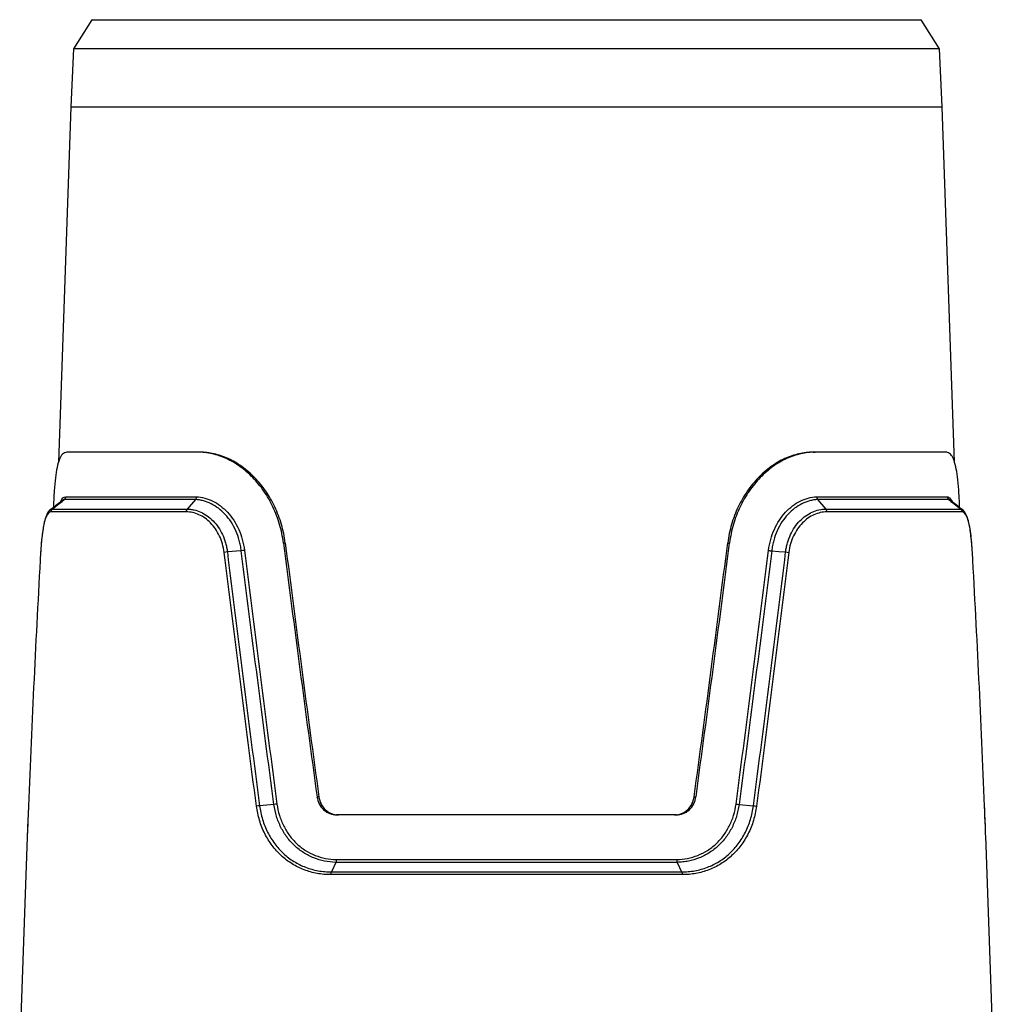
# Model space of a CAD drawing. Header units: millimetres. Extents: x 10 to 272, y 8 to 208.
# Tile 30 of 31: x 151 to 185, y 110 to 144. Entities that reach past the tile are written whole.
import ezdxf

# ---------------------------------------------------------------- set-up
doc = ezdxf.new("R2010")
doc.units = ezdxf.units.MM

msp = doc.modelspace()

# ---------------------------------------------------------------- linework, layer by layer
at = {"color": 7, "linetype": 'Continuous', "lineweight": 25}
for p, q in [((153.459, 144.193), (152.823, 143.194)), ((153.459, 144.193), (182.017, 144.193)), ((182.654, 143.194), (182.017, 144.193)), ((152.823, 143.194), (152.735, 141.193)), ((182.654, 143.194), (152.823, 143.194)), ((182.741, 141.193), (182.654, 143.194)), ((152.735, 141.193), (152.307, 128.934)), ((183.169, 128.943), (182.741, 141.193)), ((157.11, 129.293), (152.599, 129.293)), ((157.175, 129.293), (157.11, 129.293)), ((178.301, 129.293), (178.367, 129.293)), ((182.877, 129.293), (178.367, 129.293)), ((152.093, 127.329), (152.504, 127.659)), ((157.028, 127.659), (152.504, 127.659)), ((152.55, 127.753), (157.061, 127.753)), ((157.028, 127.659), (156.739, 127.329)), ((178.415, 127.753), (182.926, 127.753)), ((178.448, 127.659), (178.737, 127.329)), ((182.972, 127.659), (178.448, 127.659)), ((182.972, 127.659), (183.383, 127.329)), ((152.029, 127.302), (151.991, 127.273)), ((156.706, 127.235), (152.046, 127.235)), ((152.093, 127.329), (156.739, 127.329)), ((178.737, 127.329), (183.383, 127.329)), ((183.43, 127.235), (178.77, 127.235)), ((158.604, 125.892), (158.123, 125.855)), ((160.119, 126.162), (160.055, 126.162)), ((175.358, 126.162), (175.421, 126.162)), ((161.275, 117.419), (161.211, 117.419)), ((174.202, 117.419), (174.265, 117.419)), ((175.749, 117.153), (176.244, 117.112)), ((173.589, 116.793), (161.887, 116.793)), ((151.229, 116.024), (150.971, 108.618)), ((184.506, 108.618), (184.245, 116.073)), ((161.86, 115.159), (161.706, 114.829)), ((173.617, 115.159), (161.86, 115.159)), ((161.878, 115.253), (173.597, 115.253)), ((173.617, 115.159), (173.771, 114.829)), ((173.788, 114.735), (161.688, 114.735)), ((161.706, 114.829), (173.771, 114.829))]:
    msp.add_line(p, q, dxfattribs=at)
at = {"color": 8, "linetype": 'Continuous', "lineweight": 25}
msp.add_line((152.735, 141.193), (182.741, 141.193), dxfattribs=at)
at = {"color": 7, "linetype": 'Continuous', "lineweight": 25, "flags": 128}
for points in [[(183.079, 127.557), (183.004, 127.65), (182.972, 127.659), (182.972, 127.659), (182.972, 127.659)], [(176.872, 125.892), (177.114, 125.874), (177.353, 125.855)], [(159.728, 117.153), (159.479, 117.133), (159.232, 117.112)]]:
    msp.add_lwpolyline(points, dxfattribs=at)
at = {"color": 8, "linetype": 'Continuous', "lineweight": 25, "flags": 128}
msp.add_lwpolyline([(151.997, 127.254), (152.036, 127.312), (152.093, 127.329), (152.093, 127.329), (152.093, 127.329)], dxfattribs=at)
at = {"color": 7, "linetype": 'Continuous', "lineweight": 25}
for centre, major_axis, start_param, end_param in [((170.69, 106.791), (-14.236, 97.585), 1.35929, 1.449986), ((170.666, 106.957), (-14.12, 96.792), 1.359376, 1.450808), ((164.811, 106.957), (14.12, 96.792), 4.832377, 4.92381), ((164.787, 106.791), (14.236, 97.585), 4.8332, 4.923895)]:
    msp.add_ellipse(centre, major_axis=major_axis, ratio=0.080135, start_param=start_param, end_param=end_param, dxfattribs=at)
for points, knots in [([(152.599, 129.293), (152.545, 129.279), (152.445, 129.254), (152.335, 129.061), (152.256, 128.787), (152.198, 128.417), (152.159, 127.969), (152.138, 127.614), (152.129, 127.403), (152.129, 127.379)], [0, 0, 0, 0, 0.188472, 0.347033, 0.510398, 0.665575, 0.825279, 0.980093, 1, 1, 1, 1]), ([(160.055, 126.162), (160.027, 126.382), (159.982, 126.595), (159.862, 127.009), (159.786, 127.211), (159.603, 127.597), (159.499, 127.777), (159.325, 128.03), (159.264, 128.112), (159.136, 128.268), (159.069, 128.344), (158.862, 128.557), (158.716, 128.683), (158.488, 128.846), (158.411, 128.897), (158.252, 128.99), (158.171, 129.032), (157.928, 129.144), (157.765, 129.199), (157.437, 129.274), (157.272, 129.293), (157.11, 129.293)], [0, 0, 0, 0, 0.125, 0.125, 0.25, 0.25, 0.375, 0.375, 0.4375, 0.4375, 0.5, 0.5, 0.625, 0.625, 0.6875, 0.6875, 0.75, 0.75, 0.875, 0.875, 1, 1, 1, 1]), ([(160.119, 126.162), (160.091, 126.382), (160.046, 126.595), (159.925, 127.009), (159.849, 127.211), (159.667, 127.597), (159.562, 127.778), (159.388, 128.031), (159.328, 128.112), (159.2, 128.268), (159.132, 128.344), (158.925, 128.557), (158.78, 128.683), (158.552, 128.847), (158.474, 128.897), (158.316, 128.99), (158.235, 129.032), (157.992, 129.144), (157.829, 129.199), (157.502, 129.274), (157.336, 129.293), (157.175, 129.293)], [0, 0, 0, 0, 0.125, 0.125, 0.25, 0.25, 0.375, 0.375, 0.4375, 0.4375, 0.5, 0.5, 0.625, 0.625, 0.6875, 0.6875, 0.75, 0.75, 0.875, 0.875, 1, 1, 1, 1]), ([(178.301, 129.293), (178.141, 129.293), (177.975, 129.274), (177.647, 129.199), (177.485, 129.144), (177.163, 128.996), (177.002, 128.902), (176.697, 128.683), (176.552, 128.558), (176.277, 128.275), (176.147, 128.116), (175.915, 127.779), (175.811, 127.598), (175.674, 127.311), (175.632, 127.211), (175.556, 127.01), (175.521, 126.907), (175.431, 126.596), (175.386, 126.382), (175.358, 126.162)], [0, 0, 0, 0, 0.125, 0.125, 0.25, 0.25, 0.375, 0.375, 0.5, 0.5, 0.625, 0.625, 0.75, 0.75, 0.8125, 0.8125, 0.875, 0.875, 1, 1, 1, 1]), ([(178.367, 129.293), (178.206, 129.293), (178.043, 129.275), (177.797, 129.219), (177.714, 129.195), (177.549, 129.139), (177.468, 129.107), (177.226, 128.996), (177.069, 128.904), (176.84, 128.74), (176.764, 128.68), (176.617, 128.554), (176.547, 128.487), (176.341, 128.275), (176.213, 128.12), (176.038, 127.865), (175.982, 127.776), (175.877, 127.595), (175.829, 127.502), (175.693, 127.216), (175.617, 127.016), (175.494, 126.597), (175.449, 126.382), (175.421, 126.162)], [0, 0, 0, 0, 0.125, 0.125, 0.1875, 0.1875, 0.25, 0.25, 0.375, 0.375, 0.4375, 0.4375, 0.5, 0.5, 0.625, 0.625, 0.6875, 0.6875, 0.75, 0.75, 0.875, 0.875, 1, 1, 1, 1]), ([(183.348, 127.379), (183.34, 127.547), (183.323, 127.897), (183.286, 128.344), (183.232, 128.728), (183.158, 129.017), (183.06, 129.209), (182.962, 129.285), (182.896, 129.291), (182.877, 129.293)], [0, 0, 0, 0, 0.147381, 0.307718, 0.463052, 0.622942, 0.777442, 0.936335, 1, 1, 1, 1]), ([(152.381, 127.577), (152.322, 127.53), (152.21, 127.443), (152.098, 127.356), (152.046, 127.315)], [0, 0, 0, 0, 0.530477, 1, 1, 1, 1]), ([(152.504, 127.659), (152.504, 127.659), (152.467, 127.648), (152.432, 127.603), (152.397, 127.557)], [0, 0, 0, 0, 0.000059, 1, 1, 1, 1]), ([(152.55, 127.753), (152.55, 127.746), (152.548, 127.731), (152.541, 127.707), (152.527, 127.681), (152.512, 127.667), (152.504, 127.659)], [0, 0, 0, 0, 0.189017, 0.418739, 0.689094, 1, 1, 1, 1]), ([(157.061, 127.753), (157.061, 127.745), (157.059, 127.729), (157.053, 127.704), (157.043, 127.679), (157.033, 127.666), (157.028, 127.659)], [0, 0, 0, 0, 0.216743, 0.4556667, 0.7167575, 1, 1, 1, 1]), ([(158.604, 125.892), (158.597, 125.953), (158.588, 126.014), (158.564, 126.133), (158.551, 126.192), (158.503, 126.365), (158.463, 126.478), (158.367, 126.692), (158.312, 126.792), (158.189, 126.98), (158.12, 127.068), (157.974, 127.226), (157.897, 127.296), (157.735, 127.419), (157.649, 127.472), (157.476, 127.559), (157.388, 127.592), (157.254, 127.628), (157.209, 127.638), (157.119, 127.652), (157.073, 127.657), (157.028, 127.659)], [0, 0, 0, 0, 0.0625, 0.0625, 0.125, 0.125, 0.25, 0.25, 0.375, 0.375, 0.5, 0.5, 0.625, 0.625, 0.75, 0.75, 0.875, 0.875, 0.9375, 0.9375, 1, 1, 1, 1]), ([(157.061, 127.753), (157.25, 127.745), (157.437, 127.696), (157.712, 127.56), (157.802, 127.504), (157.972, 127.376), (158.052, 127.302), (158.205, 127.137), (158.277, 127.045), (158.405, 126.849), (158.463, 126.744), (158.563, 126.519), (158.605, 126.402), (158.672, 126.16), (158.696, 126.036), (158.711, 125.908)], [0, 0, 0, 0, 0.25, 0.25, 0.375, 0.375, 0.5, 0.5, 0.625, 0.625, 0.75, 0.75, 0.875, 0.875, 1, 1, 1, 1]), ([(176.765, 125.908), (176.781, 126.036), (176.805, 126.161), (176.871, 126.402), (176.914, 126.52), (177.014, 126.745), (177.072, 126.849), (177.2, 127.045), (177.271, 127.137), (177.425, 127.303), (177.506, 127.376), (177.675, 127.505), (177.764, 127.56), (178.039, 127.696), (178.226, 127.745), (178.415, 127.753)], [0, 0, 0, 0, 0.125, 0.125, 0.25, 0.25, 0.375, 0.375, 0.5, 0.5, 0.625, 0.625, 0.75, 0.75, 1, 1, 1, 1]), ([(178.448, 127.659), (178.404, 127.657), (178.358, 127.652), (178.268, 127.638), (178.224, 127.628), (178.09, 127.593), (178.002, 127.559), (177.827, 127.472), (177.742, 127.419), (177.58, 127.297), (177.503, 127.227), (177.356, 127.068), (177.288, 126.981), (177.165, 126.793), (177.11, 126.693), (177.014, 126.479), (176.973, 126.366), (176.926, 126.192), (176.912, 126.134), (176.889, 126.014), (176.879, 125.953), (176.872, 125.892)], [0, 0, 0, 0, 0.0625, 0.0625, 0.125, 0.125, 0.25, 0.25, 0.375, 0.375, 0.5, 0.5, 0.625, 0.625, 0.75, 0.75, 0.875, 0.875, 0.9375, 0.9375, 1, 1, 1, 1]), ([(183.485, 127.273), (183.414, 127.328), (183.285, 127.429), (183.155, 127.53), (183.095, 127.576)], [0, 0, 0, 0, 0.543488, 1, 1, 1, 1]), ([(152.022, 127.294), (152.011, 127.288), (151.96, 127.256), (151.901, 127.145), (151.83, 126.955), (151.773, 126.681), (151.73, 126.356), (151.704, 126.062), (151.694, 125.885), (151.691, 125.838)], [0, 0, 0, 0, 0.03775, 0.186787, 0.382506, 0.561386, 0.749517, 0.932848, 1, 1, 1, 1]), ([(152.046, 127.235), (152, 127.234), (151.956, 127.201), (151.898, 127.105), (151.88, 127.064), (151.845, 126.969), (151.829, 126.914), (151.799, 126.79), (151.786, 126.72), (151.761, 126.57), (151.749, 126.49), (151.729, 126.318), (151.72, 126.226), (151.704, 126.037), (151.698, 125.94), (151.692, 125.839)], [0, 0, 0, 0, 0.25, 0.25, 0.375, 0.375, 0.5, 0.5, 0.625, 0.625, 0.75, 0.75, 0.875, 0.875, 1, 1, 1, 1]), ([(156.739, 127.329), (156.735, 127.324), (156.727, 127.314), (156.717, 127.292), (156.709, 127.266), (156.707, 127.246), (156.706, 127.235)], [0, 0, 0, 0, 0.21007, 0.446781, 0.710102, 1, 1, 1, 1]), ([(158.013, 125.839), (158.001, 125.94), (157.981, 126.037), (157.928, 126.225), (157.894, 126.317), (157.813, 126.49), (157.767, 126.571), (157.665, 126.72), (157.608, 126.79), (157.425, 126.977), (157.291, 127.072), (157.002, 127.202), (156.855, 127.234), (156.706, 127.235)], [0, 0, 0, 0, 0.125, 0.125, 0.25, 0.25, 0.375, 0.375, 0.5, 0.5, 0.75, 0.75, 1, 1, 1, 1]), ([(156.739, 127.329), (156.778, 127.329), (156.818, 127.327), (156.896, 127.318), (156.935, 127.312), (157.052, 127.287), (157.129, 127.261), (157.359, 127.158), (157.501, 127.058), (157.695, 126.859), (157.755, 126.786), (157.863, 126.628), (157.912, 126.542), (157.997, 126.359), (158.033, 126.263), (158.075, 126.114), (158.088, 126.063), (158.108, 125.96), (158.117, 125.907), (158.123, 125.855)], [0, 0, 0, 0, 0.0625, 0.0625, 0.125, 0.125, 0.25, 0.25, 0.5, 0.5, 0.625, 0.625, 0.75, 0.75, 0.875, 0.875, 0.9375, 0.9375, 1, 1, 1, 1]), ([(177.353, 125.855), (177.36, 125.908), (177.368, 125.96), (177.389, 126.063), (177.401, 126.114), (177.444, 126.263), (177.48, 126.36), (177.565, 126.542), (177.613, 126.627), (177.722, 126.786), (177.782, 126.86), (177.91, 126.991), (177.977, 127.049), (178.12, 127.15), (178.195, 127.193), (178.346, 127.26), (178.423, 127.286), (178.579, 127.321), (178.659, 127.329), (178.737, 127.329)], [0, 0, 0, 0, 0.0625, 0.0625, 0.125, 0.125, 0.25, 0.25, 0.375, 0.375, 0.5, 0.5, 0.625, 0.625, 0.75, 0.75, 0.875, 0.875, 1, 1, 1, 1]), ([(178.77, 127.235), (178.622, 127.234), (178.472, 127.201), (178.258, 127.105), (178.188, 127.064), (178.053, 126.969), (177.989, 126.914), (177.869, 126.79), (177.812, 126.72), (177.709, 126.57), (177.663, 126.49), (177.583, 126.318), (177.549, 126.226), (177.495, 126.037), (177.475, 125.94), (177.463, 125.839)], [0, 0, 0, 0, 0.25, 0.25, 0.375, 0.375, 0.5, 0.5, 0.625, 0.625, 0.75, 0.75, 0.875, 0.875, 1, 1, 1, 1]), ([(183.383, 127.329), (183.389, 127.324), (183.401, 127.314), (183.415, 127.292), (183.427, 127.266), (183.429, 127.246), (183.43, 127.235)], [0, 0, 0, 0, 0.21007, 0.446781, 0.710102, 1, 1, 1, 1]), ([(183.784, 125.839), (183.779, 125.94), (183.772, 126.037), (183.756, 126.225), (183.747, 126.317), (183.727, 126.49), (183.716, 126.571), (183.691, 126.72), (183.677, 126.79), (183.632, 126.977), (183.598, 127.072), (183.519, 127.202), (183.477, 127.234), (183.43, 127.235)], [0, 0, 0, 0, 0.125, 0.125, 0.25, 0.25, 0.375, 0.375, 0.5, 0.5, 0.75, 0.75, 1, 1, 1, 1]), ([(183.632, 126.981), (183.609, 127.055), (183.573, 127.169), (183.51, 127.237), (183.487, 127.262)], [0, 0, 0, 0, 0.642493, 1, 1, 1, 1]), ([(183.784, 125.841), (183.78, 125.92), (183.768, 126.12), (183.739, 126.425), (183.693, 126.728), (183.659, 126.915), (183.633, 126.981), (183.632, 126.981)], [0, 0, 0, 0, 0.171661, 0.434916, 0.713179, 0.997302, 1, 1, 1, 1]), ([(176.765, 125.908), (176.772, 125.906), (176.786, 125.904), (176.811, 125.899), (176.841, 125.895), (176.861, 125.893), (176.872, 125.892)], [0, 0, 0, 0, 0.2037125, 0.4383148, 0.7037612, 1, 1, 1, 1]), ([(161.211, 117.419), (161.223, 117.332), (161.249, 117.248), (161.327, 117.094), (161.378, 117.026), (161.501, 116.913), (161.571, 116.868), (161.724, 116.808), (161.805, 116.793), (161.887, 116.793)], [0, 0, 0, 0, 0.25, 0.25, 0.5, 0.5, 0.75, 0.75, 1, 1, 1, 1]), ([(161.275, 117.419), (161.287, 117.332), (161.312, 117.248), (161.391, 117.094), (161.442, 117.026), (161.565, 116.913), (161.635, 116.868), (161.788, 116.808), (161.869, 116.793), (161.951, 116.793)], [0, 0, 0, 0, 0.25, 0.25, 0.5, 0.5, 0.75, 0.75, 1, 1, 1, 1]), ([(173.525, 116.793), (173.607, 116.793), (173.688, 116.808), (173.841, 116.868), (173.912, 116.913), (174.096, 117.083), (174.178, 117.244), (174.202, 117.419)], [0, 0, 0, 0, 0.25, 0.25, 0.5, 0.5, 1, 1, 1, 1]), ([(173.589, 116.793), (173.671, 116.793), (173.753, 116.808), (173.905, 116.868), (173.976, 116.913), (174.098, 117.026), (174.15, 117.095), (174.227, 117.247), (174.254, 117.332), (174.265, 117.419)], [0, 0, 0, 0, 0.25, 0.25, 0.5, 0.5, 0.75, 0.75, 1, 1, 1, 1]), ([(151.273, 117.098), (151.271, 117.066), (151.264, 116.878), (151.25, 116.54), (151.235, 116.208), (151.231, 116.048), (151.23, 116.019)], [0, 0, 0, 0, 0.083203, 0.485056, 0.9061, 1, 1, 1, 1]), ([(161.688, 114.735), (161.529, 114.735), (161.37, 114.75), (161.064, 114.806), (160.915, 114.847), (160.626, 114.957), (160.486, 115.027), (160.222, 115.19), (160.099, 115.283), (159.869, 115.495), (159.761, 115.614), (159.571, 115.868), (159.487, 116.004), (159.341, 116.295), (159.279, 116.449), (159.183, 116.766), (159.148, 116.929), (159.125, 117.097)], [0, 0, 0, 0, 0.125, 0.125, 0.25, 0.25, 0.375, 0.375, 0.5, 0.5, 0.625, 0.625, 0.75, 0.75, 0.875, 0.875, 1, 1, 1, 1]), ([(159.232, 117.112), (159.243, 117.032), (159.257, 116.951), (159.291, 116.793), (159.311, 116.716), (159.38, 116.486), (159.439, 116.337), (159.58, 116.056), (159.661, 115.924), (159.845, 115.678), (159.948, 115.563), (160.171, 115.359), (160.29, 115.268), (160.544, 115.111), (160.68, 115.043), (160.959, 114.937), (161.102, 114.897), (161.325, 114.856), (161.4, 114.846), (161.552, 114.833), (161.63, 114.829), (161.706, 114.829)], [0, 0, 0, 0, 0.0625, 0.0625, 0.125, 0.125, 0.25, 0.25, 0.375, 0.375, 0.5, 0.5, 0.625, 0.625, 0.75, 0.75, 0.875, 0.875, 0.9375, 0.9375, 1, 1, 1, 1]), ([(161.86, 115.159), (161.728, 115.162), (161.597, 115.176), (161.343, 115.228), (161.219, 115.264), (160.979, 115.36), (160.862, 115.42), (160.644, 115.559), (160.542, 115.638), (160.35, 115.817), (160.261, 115.916), (160.102, 116.129), (160.032, 116.243), (159.909, 116.487), (159.858, 116.615), (159.777, 116.877), (159.747, 117.013), (159.728, 117.153)], [0, 0, 0, 0, 0.125, 0.125, 0.25, 0.25, 0.375, 0.375, 0.5, 0.5, 0.625, 0.625, 0.75, 0.75, 0.875, 0.875, 1, 1, 1, 1]), ([(159.831, 117.168), (159.849, 117.033), (159.878, 116.903), (159.956, 116.651), (160.005, 116.528), (160.123, 116.294), (160.19, 116.184), (160.342, 115.98), (160.428, 115.884), (160.612, 115.712), (160.711, 115.636), (160.92, 115.503), (161.032, 115.446), (161.263, 115.354), (161.382, 115.318), (161.626, 115.27), (161.752, 115.256), (161.878, 115.253)], [0, 0, 0, 0, 0.125, 0.125, 0.25, 0.25, 0.375, 0.375, 0.5, 0.5, 0.625, 0.625, 0.75, 0.75, 0.875, 0.875, 1, 1, 1, 1]), ([(173.597, 115.253), (173.724, 115.256), (173.85, 115.269), (174.094, 115.318), (174.213, 115.353), (174.443, 115.445), (174.556, 115.503), (174.765, 115.636), (174.864, 115.712), (175.049, 115.884), (175.134, 115.98), (175.286, 116.184), (175.354, 116.294), (175.471, 116.528), (175.521, 116.651), (175.598, 116.903), (175.627, 117.033), (175.645, 117.168)], [0, 0, 0, 0, 0.125, 0.125, 0.25, 0.25, 0.375, 0.375, 0.5, 0.5, 0.625, 0.625, 0.75, 0.75, 0.875, 0.875, 1, 1, 1, 1]), ([(175.749, 117.153), (175.739, 117.084), (175.727, 117.014), (175.697, 116.878), (175.679, 116.812), (175.619, 116.615), (175.567, 116.487), (175.445, 116.243), (175.374, 116.129), (175.216, 115.916), (175.127, 115.817), (174.935, 115.638), (174.832, 115.559), (174.614, 115.42), (174.497, 115.36), (174.257, 115.264), (174.134, 115.228), (173.943, 115.189), (173.879, 115.179), (173.749, 115.165), (173.682, 115.16), (173.617, 115.159)], [0, 0, 0, 0, 0.0625, 0.0625, 0.125, 0.125, 0.25, 0.25, 0.375, 0.375, 0.5, 0.5, 0.625, 0.625, 0.75, 0.75, 0.875, 0.875, 0.9375, 0.9375, 1, 1, 1, 1]), ([(173.771, 114.829), (173.847, 114.829), (173.924, 114.833), (174.075, 114.846), (174.15, 114.856), (174.372, 114.896), (174.518, 114.937), (174.798, 115.044), (174.931, 115.11), (175.185, 115.267), (175.306, 115.359), (175.529, 115.564), (175.631, 115.677), (175.814, 115.922), (175.897, 116.056), (176.038, 116.337), (176.096, 116.484), (176.165, 116.713), (176.185, 116.791), (176.22, 116.95), (176.234, 117.032), (176.244, 117.112)], [0, 0, 0, 0, 0.0625, 0.0625, 0.125, 0.125, 0.25, 0.25, 0.375, 0.375, 0.5, 0.5, 0.625, 0.625, 0.75, 0.75, 0.875, 0.875, 0.9375, 0.9375, 1, 1, 1, 1]), ([(176.351, 117.097), (176.329, 116.929), (176.293, 116.763), (176.197, 116.447), (176.136, 116.295), (175.99, 116.004), (175.904, 115.865), (175.714, 115.612), (175.609, 115.496), (175.377, 115.283), (175.252, 115.188), (174.989, 115.026), (174.851, 114.958), (174.562, 114.847), (174.41, 114.805), (174.104, 114.749), (173.948, 114.735), (173.788, 114.735)], [0, 0, 0, 0, 0.125, 0.125, 0.25, 0.25, 0.375, 0.375, 0.5, 0.5, 0.625, 0.625, 0.75, 0.75, 0.875, 0.875, 1, 1, 1, 1]), ([(184.238, 116.259), (184.234, 116.369), (184.223, 116.625), (184.211, 116.917), (184.204, 117.089), (184.204, 117.098)], [0, 0, 0, 0, 0.4135899, 0.9709557, 1, 1, 1, 1]), ([(184.243, 116.073), (184.242, 116.136), (184.234, 116.427), (184.217, 116.803), (184.204, 117.097)], [0, 0, 0, 0, 0.219682, 1, 1, 1, 1]), ([(161.878, 115.253), (161.878, 115.246), (161.877, 115.231), (161.874, 115.207), (161.869, 115.181), (161.863, 115.167), (161.86, 115.159)], [0, 0, 0, 0, 0.1889669, 0.4186732, 0.6890461, 1, 1, 1, 1])]:
    msp.add_open_spline(points, degree=3, knots=knots, dxfattribs=at)
at = {"color": 8, "linetype": 'Continuous', "lineweight": 25}
for points, knots in [([(152.365, 127.526), (152.371, 127.549), (152.418, 127.717), (152.489, 127.736), (152.55, 127.753)], [0, 0, 0, 0, 0.138186, 1, 1, 1, 1]), ([(182.926, 127.753), (182.937, 127.751), (183.003, 127.738), (183.057, 127.643), (183.101, 127.564)], [0, 0, 0, 0, 0.164675, 1, 1, 1, 1]), ([(183.383, 127.329), (183.383, 127.329), (183.42, 127.329), (183.447, 127.293), (183.474, 127.256)], [0, 0, 0, 0, 0.000068, 1, 1, 1, 1]), ([(151.273, 117.097), (151.27, 117.024), (151.254, 116.642), (151.241, 116.3), (151.229, 116.024)], [0, 0, 0, 0, 0.192325, 1, 1, 1, 1])]:
    msp.add_open_spline(points, degree=3, knots=knots, dxfattribs=at)
at = {"color": 7, "linetype": 'Continuous', "lineweight": 25}
for points in [[(178.415, 127.753), (178.416, 127.717), (178.429, 127.681), (178.448, 127.659)], [(182.926, 127.753), (182.927, 127.717), (182.945, 127.681), (182.972, 127.659)], [(152.093, 127.329), (152.065, 127.307), (152.048, 127.271), (152.046, 127.235)], [(178.737, 127.329), (178.757, 127.307), (178.769, 127.271), (178.77, 127.235)], [(158.711, 125.908), (158.681, 125.901), (158.64, 125.895), (158.604, 125.892)], [(159.728, 117.153), (159.341, 120.067), (158.967, 122.98), (158.604, 125.892)], [(158.711, 125.908), (159.072, 122.996), (159.446, 120.082), (159.831, 117.168)], [(175.645, 117.168), (176.03, 120.082), (176.404, 122.996), (176.765, 125.908)], [(176.872, 125.892), (176.51, 122.98), (176.135, 120.067), (175.749, 117.153)], [(151.692, 125.839), (151.527, 122.927), (151.388, 120.012), (151.273, 117.097)], [(158.123, 125.855), (158.086, 125.852), (158.044, 125.846), (158.013, 125.839)], [(159.125, 117.097), (158.743, 120.012), (158.372, 122.927), (158.013, 125.839)], [(158.123, 125.855), (158.481, 122.942), (158.851, 120.028), (159.232, 117.112)], [(176.244, 117.112), (176.626, 120.028), (176.996, 122.942), (177.353, 125.855)], [(177.463, 125.839), (177.105, 122.927), (176.734, 120.012), (176.351, 117.097)], [(177.353, 125.855), (177.39, 125.852), (177.432, 125.846), (177.463, 125.839)], [(184.204, 117.097), (184.088, 120.012), (183.949, 122.927), (183.784, 125.839)], [(159.232, 117.112), (159.197, 117.109), (159.157, 117.104), (159.125, 117.097)], [(159.831, 117.168), (159.8, 117.162), (159.761, 117.156), (159.728, 117.153)], [(175.645, 117.168), (175.676, 117.162), (175.715, 117.156), (175.749, 117.153)], [(176.244, 117.112), (176.279, 117.109), (176.32, 117.104), (176.351, 117.097)], [(173.597, 115.253), (173.599, 115.217), (173.606, 115.181), (173.617, 115.159)], [(161.706, 114.829), (161.695, 114.807), (161.688, 114.771), (161.688, 114.735)], [(173.771, 114.829), (173.781, 114.807), (173.788, 114.771), (173.788, 114.735)]]:
    msp.add_open_spline(points, degree=3, dxfattribs=at)

doc.saveas('drawing.dxf')
